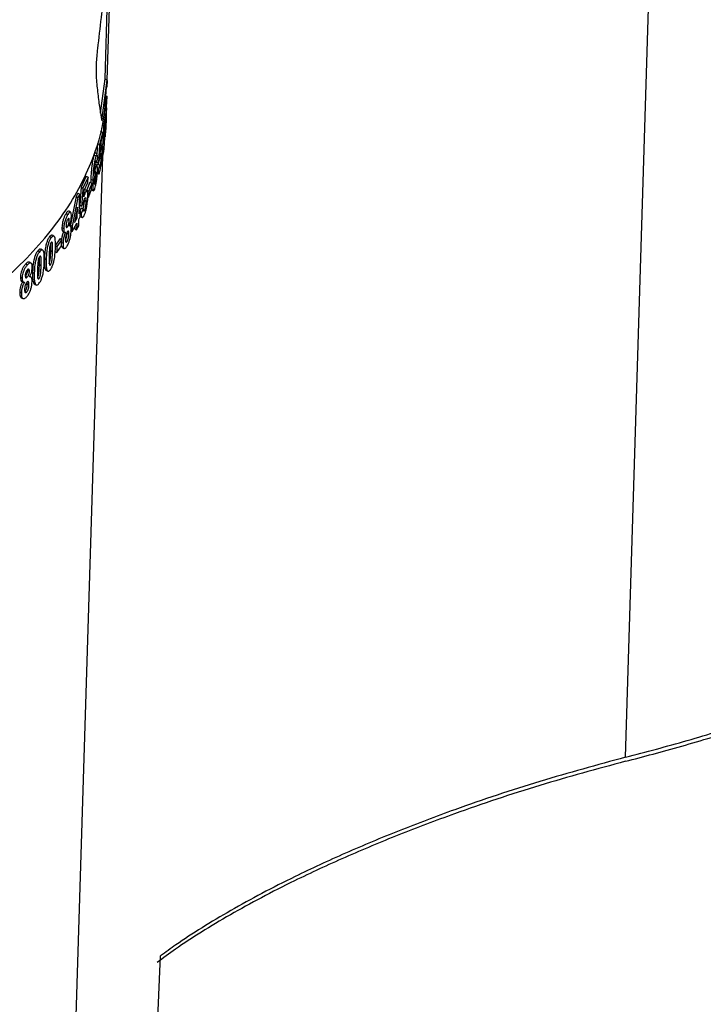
# Paper-space layout '1012-790 Hybird 2way' of a CAD drawing. Header units: millimetres. Extents: x 51 to 2966, y 67 to 3970.
# Tile 100 of 110: x 2532 to 2592, y 2757 to 2843. Entities that reach past the tile are written whole.
import ezdxf

# ---------------------------------------------------------------- set-up
doc = ezdxf.new("R2010")
doc.units = ezdxf.units.MM

psp = doc.layouts.new('1012-790 Hybird 2way')

# ---------------------------------------------------------------- linework, layer by layer
at = {"color": 8, "linetype": 'Continuous', "lineweight": 25}
for p, q in [((2584.748, 2778.174), (2591.401, 2994.345)), ((2538.19, 2829.262), (2538.3, 2829.199))]:
    psp.add_line(p, q, dxfattribs=at)
at = {"color": 7, "linetype": 'Continuous', "lineweight": 25}
for p, q in [((2539.286, 2837.555), (2539.885, 2857.036)), ((2539.09, 2837.668), (2539.467, 2849.905)), ((2538.69, 2834.667), (2539.09, 2837.668)), ((2538.794, 2834.013), (2539.286, 2837.555)), ((2539.09, 2837.668), (2539.286, 2837.555)), ((2539.268, 2836.936), (2539.287, 2837.548)), ((2539.239, 2836.169), (2539.185, 2835.19)), ((2539.23, 2835.699), (2539.245, 2836.188)), ((2539.185, 2835.19), (2539.122, 2833.572)), ((2539.196, 2835.041), (2539.226, 2835.7)), ((2539.128, 2834.635), (2538.963, 2833.517)), ((2539.114, 2834.165), (2539.128, 2834.635)), ((2539.164, 2833.579), (2539.212, 2835.137)), ((2539.175, 2834.463), (2539.196, 2835.041)), ((2539.19, 2834.883), (2539.198, 2834.878)), ((2538.963, 2833.517), (2538.883, 2831.909)), ((2539, 2833.352), (2539.114, 2834.165)), ((2539.078, 2833.421), (2539.015, 2833.457)), ((2539.019, 2833.484), (2539.14, 2833.415)), ((2539.038, 2833.621), (2539.122, 2833.572)), ((2539.122, 2833.572), (2539.151, 2833.848)), ((2538.86, 2832.988), (2538.606, 2831.922)), ((2538.68, 2833.092), (2538.86, 2832.988)), ((2538.767, 2833.348), (2538.752, 2833.051)), ((2538.846, 2832.518), (2538.86, 2832.988)), ((2538.973, 2832.778), (2539, 2833.352)), ((2538.993, 2833.195), (2539.023, 2833.178)), ((2539.14, 2833.415), (2539.1, 2832.923)), ((2539.117, 2832.66), (2539.136, 2832.907)), ((2539.149, 2833.332), (2539.142, 2833.241)), ((2538.43, 2832.023), (2538.376, 2831.11)), ((2538.43, 2832.023), (2538.606, 2831.922)), ((2538.606, 2831.922), (2538.51, 2830.322)), ((2538.634, 2831.172), (2538.667, 2831.743)), ((2538.667, 2831.743), (2538.846, 2832.518)), ((2538.798, 2831.781), (2538.69, 2831.843)), ((2538.726, 2831.999), (2538.883, 2831.909)), ((2538.749, 2831.839), (2538.744, 2831.812)), ((2538.749, 2831.839), (2538.932, 2831.733)), ((2538.932, 2831.733), (2538.857, 2831.262)), ((2538.883, 2831.909), (2538.94, 2832.168)), ((2538.977, 2832.514), (2539.029, 2832.484)), ((2534.684, 2694.496), (2538.883, 2830.934)), ((2538.122, 2831.007), (2538.293, 2830.908)), ((2538.403, 2831.095), (2538.231, 2831.195)), ((2538.443, 2830.766), (2538.429, 2830.997)), ((2538.646, 2830.904), (2538.734, 2830.853)), ((2538.658, 2831.587), (2538.707, 2831.559)), ((2538.968, 2831.635), (2538.951, 2831.553)), ((2538.188, 2829.992), (2538.268, 2829.946)), ((2538.374, 2830.107), (2538.201, 2830.207)), ((2538.248, 2830.364), (2538.325, 2830.319)), ((2538.325, 2830.319), (2538.443, 2830.766)), ((2538.35, 2830.415), (2538.51, 2830.322)), ((2538.412, 2830.232), (2538.379, 2830.086)), ((2538.412, 2830.232), (2538.588, 2830.13)), ((2538.588, 2830.13), (2538.483, 2829.677)), ((2538.51, 2830.322), (2538.594, 2830.567)), ((2538.59, 2830.052), (2538.648, 2830.018)), ((2538.648, 2830.018), (2538.623, 2829.944)), ((2537.43, 2829.145), (2536.988, 2828.187)), ((2537.43, 2829.145), (2537.595, 2829.05)), ((2538.405, 2829.403), (2538.523, 2829.335)), ((2538.415, 2829.716), (2538.483, 2829.677)), ((2537.595, 2829.05), (2537.15, 2828.093)), ((2537.263, 2827.885), (2537.581, 2828.58)), ((2537.76, 2828.623), (2537.486, 2827.936)), ((2537.581, 2828.58), (2537.595, 2829.05)), ((2537.76, 2828.623), (2537.928, 2828.526)), ((2537.84, 2828.892), (2537.835, 2828.58)), ((2537.84, 2828.892), (2538.009, 2828.794)), ((2537.911, 2827.985), (2537.928, 2828.526)), ((2538.138, 2828.534), (2538.21, 2828.492)), ((2536.701, 2827.654), (2536.544, 2827.361)), ((2536.701, 2827.654), (2536.861, 2827.562)), ((2536.861, 2827.562), (2536.704, 2827.269)), ((2536.808, 2825.828), (2536.861, 2827.562)), ((2536.988, 2828.187), (2536.86, 2826.606)), ((2536.988, 2828.187), (2537.15, 2828.093)), ((2537.218, 2827.321), (2537.263, 2827.885)), ((2537.251, 2827.731), (2537.341, 2827.679)), ((2537.505, 2827.859), (2537.34, 2827.954)), ((2537.486, 2827.936), (2537.484, 2827.87)), ((2537.486, 2827.936), (2537.652, 2827.84)), ((2537.635, 2827.298), (2537.911, 2827.985)), ((2537.652, 2827.84), (2537.635, 2827.298)), ((2537.898, 2827.966), (2538.068, 2827.868)), ((2536.544, 2827.361), (2536.057, 2824.862)), ((2536.704, 2827.269), (2536.215, 2824.771)), ((2536.544, 2827.361), (2536.704, 2827.269)), ((2536.86, 2826.606), (2537.022, 2826.513)), ((2537.022, 2826.513), (2537.161, 2826.726)), ((2537.245, 2827.043), (2537.409, 2826.949)), ((2537.57, 2827.336), (2537.635, 2827.298)), ((2535.668, 2825.881), (2535.824, 2825.791)), ((2536.054, 2825.983), (2535.897, 2826.073)), ((2536.655, 2826.426), (2536.398, 2825.087)), ((2536.626, 2825.491), (2536.655, 2826.426)), ((2536.926, 2826.054), (2536.808, 2825.828)), ((2536.817, 2826.117), (2536.926, 2826.054)), ((2536.998, 2826.379), (2536.876, 2826.082)), ((2536.911, 2825.584), (2536.926, 2826.054)), ((2536.921, 2825.909), (2536.988, 2825.87)), ((2537.161, 2826.286), (2536.988, 2825.87)), ((2536.998, 2826.379), (2537.161, 2826.286)), ((2537.163, 2826.207), (2537.271, 2826.144)), ((2535.642, 2824.808), (2535.798, 2824.718)), ((2535.815, 2825.337), (2535.945, 2825.262)), ((2536.04, 2824.774), (2535.967, 2824.817)), ((2536.057, 2824.862), (2536.054, 2824.756)), ((2536.057, 2824.862), (2536.215, 2824.771)), ((2536.2, 2824.304), (2536.612, 2825.022)), ((2536.398, 2825.087), (2536.626, 2825.491)), ((2536.491, 2825.569), (2536.626, 2825.491)), ((2536.612, 2825.022), (2536.594, 2824.444)), ((2536.776, 2824.78), (2536.793, 2825.358)), ((2536.793, 2825.358), (2536.911, 2825.584)), ((2536.912, 2825.597), (2537.065, 2825.508)), ((2534.604, 2823.879), (2534.453, 2823.967)), ((2535.304, 2824.646), (2535.458, 2824.557)), ((2535.371, 2824.323), (2535.525, 2824.234)), ((2535.753, 2824.173), (2535.909, 2824.083)), ((2536.043, 2824.394), (2536.2, 2824.304)), ((2536.215, 2824.771), (2536.2, 2824.304)), ((2536.44, 2824.723), (2536.435, 2824.536)), ((2536.435, 2824.536), (2536.594, 2824.444)), ((2536.594, 2824.444), (2536.776, 2824.78)), ((2534.223, 2823.845), (2534.374, 2823.758)), ((2535.136, 2823.668), (2534.71, 2823.068)), ((2534.71, 2823.068), (2534.863, 2822.98)), ((2535.29, 2823.579), (2534.863, 2822.98)), ((2535.136, 2823.668), (2535.29, 2823.579)), ((2535.274, 2823.037), (2535.29, 2823.579)), ((2535.283, 2823.329), (2535.401, 2823.261)), ((2535.625, 2823.482), (2535.752, 2823.409)), ((2533.215, 2822.626), (2533.364, 2822.54)), ((2533.612, 2822.651), (2533.462, 2822.737)), ((2534.328, 2822.626), (2534.479, 2822.539)), ((2534.694, 2822.526), (2534.846, 2822.438)), ((2534.846, 2822.438), (2535.274, 2823.037)), ((2534.863, 2822.98), (2534.846, 2822.438)), ((2535.34, 2822.893), (2535.495, 2822.804)), ((2532.135, 2821.451), (2532.282, 2821.366)), ((2532.587, 2821.514), (2532.44, 2821.599)), ((2533.331, 2821.4), (2533.48, 2821.314)), ((2533.768, 2821.926), (2533.918, 2821.839)), ((2534.196, 2821.435), (2534.301, 2821.374)), ((2532.303, 2820.895), (2532.298, 2820.961)), ((2532.303, 2820.895), (2532.451, 2820.81)), ((2532.728, 2820.725), (2532.876, 2820.639)), ((2533.901, 2820.909), (2534.052, 2820.822)), ((2531.661, 2820.279), (2531.808, 2820.195)), ((2531.755, 2819.941), (2531.901, 2819.856)), ((2532.11, 2820.376), (2532.257, 2820.291)), ((2532.267, 2819.716), (2532.254, 2819.866)), ((2532.267, 2819.716), (2532.414, 2819.631)), ((2532.582, 2820.3), (2532.485, 2820.357)), ((2532.875, 2819.7), (2533.024, 2819.614)), ((2533.177, 2820.222), (2533.291, 2820.156)), ((2531.599, 2818.986), (2531.745, 2818.901)), ((2532.063, 2819.068), (2532.21, 2818.983)), ((2531.728, 2818.508), (2531.875, 2818.424))]:
    psp.add_line(p, q, dxfattribs=at)
at = {"color": 7, "linetype": 'Continuous', "lineweight": 25, "flags": 128}
psp.add_lwpolyline([(2541.881, 2711.321), (2543.583, 2751.855), (2543.959, 2760.763)], dxfattribs=at)
at = {"color": 7, "linetype": 'Continuous', "lineweight": 25}
for points, knots in [([(2539.885, 2857.036), (2539.805, 2855.075), (2539.652, 2851.299), (2539.191, 2846.66), (2538.733, 2843.032), (2538.526, 2841.235), (2538.421, 2840.328)], [0, 0, 0, 0, 0.350005, 0.673897, 0.835332, 1, 1, 1, 1]), ([(2538.421, 2840.328), (2538.378, 2839.874), (2538.291, 2838.966), (2538.286, 2838.157), (2538.307, 2837.812), (2538.311, 2837.751)], [0, 0, 0, 0, 0.451611, 0.903457, 1, 1, 1, 1]), ([(2538.311, 2837.751), (2538.355, 2837.28), (2538.447, 2836.286), (2538.624, 2835.051), (2538.737, 2834.36), (2538.794, 2834.013)], [0, 0, 0, 0, 0.31007, 0.653934, 1, 1, 1, 1]), ([(2523.224, 2815.121), (2524.53, 2815.922), (2527.156, 2817.533), (2530.284, 2820.048), (2532.816, 2822.514), (2534.823, 2824.906), (2536.491, 2827.411), (2537.953, 2830.356), (2539.008, 2833.541), (2539.149, 2835.869), (2539.213, 2836.939)], [0, 0, 0, 0, 0.135795, 0.273091, 0.381367, 0.489643, 0.601063, 0.712485, 0.867919, 1, 1, 1, 1]), ([(2539.151, 2833.848), (2539.154, 2833.902), (2539.162, 2834.046), (2539.172, 2834.23), (2539.178, 2834.326), (2539.18, 2834.364)], [0, 0, 0, 0, 0.268074, 0.711802, 1, 1, 1, 1]), ([(2539.198, 2834.878), (2539.196, 2834.834), (2539.191, 2834.755), (2539.183, 2834.611), (2539.178, 2834.513), (2539.175, 2834.463)], [0, 0, 0, 0, 0.38243, 0.688222, 1, 1, 1, 1]), ([(2539.18, 2834.364), (2539.183, 2834.411), (2539.187, 2834.481), (2539.189, 2834.482), (2539.189, 2834.482)], [0, 0, 0, 0, 0.66813, 1, 1, 1, 1]), ([(2539.19, 2834.486), (2539.19, 2834.472), (2539.189, 2834.443), (2539.186, 2834.323), (2539.183, 2834.233), (2539.182, 2834.197)], [0, 0, 0, 0, 0.349139, 0.738337, 1, 1, 1, 1]), ([(2539.213, 2835.144), (2539.212, 2835.142), (2539.212, 2835.138), (2539.207, 2835.039), (2539.201, 2834.918), (2539.198, 2834.878)], [0, 0, 0, 0, 0.25249, 0.752652, 1, 1, 1, 1]), ([(2539.136, 2832.907), (2539.142, 2833.02), (2539.152, 2833.204), (2539.161, 2833.476), (2539.164, 2833.579)], [0, 0, 0, 0, 0.619859, 1, 1, 1, 1]), ([(2539.182, 2834.197), (2539.18, 2834.13), (2539.178, 2834.062), (2539.173, 2833.91), (2539.17, 2833.828), (2539.164, 2833.664), (2539.161, 2833.583), (2539.156, 2833.476), (2539.155, 2833.442), (2539.152, 2833.383), (2539.15, 2833.356), (2539.149, 2833.332)], [0, 0, 0, 0, 0.25, 0.25, 0.5, 0.5, 0.75, 0.75, 0.875, 0.875, 1, 1, 1, 1]), ([(2538.94, 2832.168), (2538.945, 2832.22), (2538.958, 2832.356), (2538.979, 2832.535), (2538.992, 2832.629), (2538.998, 2832.668)], [0, 0, 0, 0, 0.264114, 0.697293, 1, 1, 1, 1]), ([(2538.956, 2831.209), (2538.973, 2831.34), (2539.002, 2831.55), (2539.039, 2832.013), (2539.065, 2832.446), (2539.079, 2832.768), (2539.084, 2832.914), (2539.085, 2832.94)], [0, 0, 0, 0, 0.304265, 0.489807, 0.727553, 0.952065, 1, 1, 1, 1]), ([(2539.023, 2833.178), (2539.017, 2833.134), (2539.006, 2833.058), (2538.989, 2832.919), (2538.978, 2832.825), (2538.973, 2832.778)], [0, 0, 0, 0, 0.3923, 0.693105, 1, 1, 1, 1]), ([(2538.998, 2832.668), (2539.005, 2832.708), (2539.017, 2832.778), (2539.028, 2832.79), (2539.034, 2832.736), (2539.033, 2832.62), (2539.03, 2832.525), (2539.029, 2832.484)], [0, 0, 0, 0, 0.246489, 0.433009, 0.620419, 0.834403, 1, 1, 1, 1]), ([(2539.079, 2833.419), (2539.076, 2833.42), (2539.067, 2833.421), (2539.047, 2833.335), (2539.029, 2833.219), (2539.023, 2833.178)], [0, 0, 0, 0, 0.246509, 0.7301711, 1, 1, 1, 1]), ([(2539.085, 2832.94), (2539.087, 2833.003), (2539.091, 2833.16), (2539.092, 2833.358), (2539.083, 2833.398), (2539.079, 2833.419)], [0, 0, 0, 0, 0.237805, 0.598238, 1, 1, 1, 1]), ([(2539.1, 2832.923), (2539.099, 2832.829), (2539.096, 2832.665), (2539.101, 2832.587), (2539.105, 2832.604), (2539.105, 2832.605)], [0, 0, 0, 0, 0.559016, 0.975975, 1, 1, 1, 1]), ([(2539.14, 2833.24), (2539.139, 2833.238), (2539.137, 2833.233), (2539.137, 2833.289), (2539.139, 2833.371), (2539.14, 2833.415)], [0, 0, 0, 0, 0.195668, 0.576149, 1, 1, 1, 1]), ([(2538.8, 2831.779), (2538.79, 2831.779), (2538.768, 2831.778), (2538.733, 2831.662), (2538.711, 2831.573), (2538.707, 2831.559)], [0, 0, 0, 0, 0.416423, 0.906858, 1, 1, 1, 1]), ([(2538.806, 2831.953), (2538.803, 2831.913), (2538.798, 2831.86), (2538.794, 2831.823), (2538.792, 2831.814)], [0, 0, 0, 0, 0.743036, 1, 1, 1, 1]), ([(2538.825, 2831.289), (2538.827, 2831.351), (2538.831, 2831.512), (2538.826, 2831.711), (2538.809, 2831.756), (2538.8, 2831.779)], [0, 0, 0, 0, 0.240048, 0.615191, 1, 1, 1, 1]), ([(2538.943, 2831.551), (2538.941, 2831.549), (2538.936, 2831.544), (2538.931, 2831.603), (2538.932, 2831.69), (2538.932, 2831.733)], [0, 0, 0, 0, 0.138725, 0.577929, 1, 1, 1, 1]), ([(2539.029, 2832.484), (2539.027, 2832.407), (2539.022, 2832.28), (2539.011, 2832.07), (2538.997, 2831.89), (2538.982, 2831.735), (2538.972, 2831.666), (2538.968, 2831.635)], [0, 0, 0, 0, 0.2872467, 0.4745615, 0.662998, 0.8463411, 1, 1, 1, 1]), ([(2538.122, 2831.007), (2538.097, 2830.923), (2538.05, 2830.765), (2537.982, 2830.427), (2537.924, 2830.065), (2537.87, 2829.56), (2537.85, 2829.177), (2537.841, 2828.926), (2537.84, 2828.892)], [0, 0, 0, 0, 0.1626103, 0.3081772, 0.4532253, 0.6139031, 0.9473261, 1, 1, 1, 1]), ([(2538.293, 2830.908), (2538.268, 2830.824), (2538.22, 2830.666), (2538.151, 2830.328), (2538.093, 2829.967), (2538.039, 2829.462), (2538.019, 2829.079), (2538.01, 2828.828), (2538.009, 2828.794)], [0, 0, 0, 0, 0.162713, 0.30811, 0.453003, 0.613684, 0.94785, 1, 1, 1, 1]), ([(2538.228, 2831.191), (2538.227, 2831.193), (2538.217, 2831.216), (2538.183, 2831.168), (2538.147, 2831.081), (2538.125, 2831.015), (2538.122, 2831.007)], [0, 0, 0, 0, 0.04851, 0.472368, 0.934074, 1, 1, 1, 1]), ([(2538.401, 2831.091), (2538.4, 2831.094), (2538.389, 2831.116), (2538.355, 2831.068), (2538.318, 2830.981), (2538.296, 2830.916), (2538.293, 2830.908)], [0, 0, 0, 0, 0.048603, 0.47269, 0.933934, 1, 1, 1, 1]), ([(2538.594, 2830.567), (2538.601, 2830.617), (2538.618, 2830.747), (2538.647, 2830.922), (2538.668, 2831.013), (2538.676, 2831.052)], [0, 0, 0, 0, 0.260925, 0.68634, 1, 1, 1, 1]), ([(2538.707, 2831.559), (2538.702, 2831.533), (2538.696, 2831.507), (2538.683, 2831.45), (2538.677, 2831.419), (2538.659, 2831.321), (2538.647, 2831.247), (2538.634, 2831.172)], [0, 0, 0, 0, 0.25, 0.25, 0.5, 0.5, 1, 1, 1, 1]), ([(2538.636, 2829.592), (2538.662, 2829.711), (2538.704, 2829.904), (2538.758, 2830.328), (2538.796, 2830.743), (2538.818, 2831.081), (2538.824, 2831.247), (2538.825, 2831.289)], [0, 0, 0, 0, 0.283529, 0.462617, 0.686307, 0.921219, 1, 1, 1, 1]), ([(2538.734, 2830.853), (2538.731, 2830.774), (2538.726, 2830.644), (2538.709, 2830.431), (2538.689, 2830.252), (2538.667, 2830.107), (2538.653, 2830.045), (2538.648, 2830.018)], [0, 0, 0, 0, 0.301513, 0.492769, 0.685204, 0.867755, 1, 1, 1, 1]), ([(2538.676, 2831.052), (2538.687, 2831.091), (2538.704, 2831.155), (2538.715, 2831.151), (2538.719, 2831.149)], [0, 0, 0, 0, 0.598147, 1, 1, 1, 1]), ([(2538.725, 2831.151), (2538.728, 2831.135), (2538.737, 2831.098), (2538.737, 2830.977), (2538.734, 2830.886), (2538.734, 2830.853)], [0, 0, 0, 0, 0.331939, 0.753855, 1, 1, 1, 1]), ([(2538.857, 2831.262), (2538.858, 2831.162), (2538.858, 2830.99), (2538.879, 2830.913), (2538.908, 2830.953), (2538.936, 2831.081), (2538.953, 2831.191), (2538.956, 2831.209)], [0, 0, 0, 0, 0.266717, 0.463297, 0.658707, 0.944664, 1, 1, 1, 1]), ([(2538.147, 2829.373), (2538.15, 2829.455), (2538.158, 2829.618), (2538.174, 2829.852), (2538.194, 2830.062), (2538.218, 2830.224), (2538.242, 2830.347), (2538.259, 2830.41), (2538.268, 2830.437), (2538.269, 2830.44)], [0, 0, 0, 0, 0.241395, 0.483162, 0.65455, 0.781873, 0.883946, 0.985979, 1, 1, 1, 1]), ([(2538.367, 2830.097), (2538.363, 2830.104), (2538.348, 2830.125), (2538.313, 2830.071), (2538.281, 2829.983), (2538.268, 2829.946)], [0, 0, 0, 0, 0.189909, 0.6598, 1, 1, 1, 1]), ([(2538.269, 2830.44), (2538.278, 2830.466), (2538.294, 2830.508), (2538.31, 2830.509), (2538.321, 2830.47), (2538.325, 2830.399), (2538.325, 2830.339), (2538.325, 2830.319)], [0, 0, 0, 0, 0.249861, 0.416331, 0.582026, 0.865722, 1, 1, 1, 1]), ([(2538.415, 2829.601), (2538.418, 2829.718), (2538.422, 2829.928), (2538.402, 2830.027), (2538.394, 2830.07)], [0, 0, 0, 0, 0.558733, 1, 1, 1, 1]), ([(2538.506, 2830.325), (2538.5, 2830.281), (2538.493, 2830.23), (2538.486, 2830.195), (2538.484, 2830.19)], [0, 0, 0, 0, 0.859116, 1, 1, 1, 1]), ([(2538.608, 2829.941), (2538.607, 2829.94), (2538.599, 2829.936), (2538.59, 2829.987), (2538.588, 2830.069), (2538.588, 2830.12), (2538.588, 2830.13)], [0, 0, 0, 0, 0.095331, 0.514786, 0.90247, 1, 1, 1, 1]), ([(2538.234, 2829.451), (2538.223, 2829.414), (2538.202, 2829.342), (2538.175, 2829.192), (2538.154, 2829.03), (2538.142, 2828.881), (2538.139, 2828.789), (2538.137, 2828.75)], [0, 0, 0, 0, 0.210055, 0.403508, 0.575158, 0.820745, 1, 1, 1, 1]), ([(2538.268, 2829.946), (2538.253, 2829.895), (2538.222, 2829.794), (2538.179, 2829.584), (2538.157, 2829.44), (2538.147, 2829.373)], [0, 0, 0, 0, 0.351977, 0.703082, 1, 1, 1, 1]), ([(2538.194, 2828.053), (2538.217, 2828.13), (2538.261, 2828.278), (2538.321, 2828.595), (2538.369, 2828.93), (2538.402, 2829.285), (2538.411, 2829.49), (2538.415, 2829.601)], [0, 0, 0, 0, 0.205358, 0.395691, 0.585601, 0.775516, 1, 1, 1, 1]), ([(2538.21, 2828.492), (2538.22, 2828.527), (2538.239, 2828.592), (2538.263, 2828.732), (2538.282, 2828.887), (2538.294, 2829.046), (2538.298, 2829.149), (2538.3, 2829.199)], [0, 0, 0, 0, 0.194702, 0.370067, 0.528872, 0.773869, 1, 1, 1, 1]), ([(2538.3, 2829.199), (2538.301, 2829.252), (2538.303, 2829.359), (2538.299, 2829.477), (2538.284, 2829.527), (2538.264, 2829.525), (2538.245, 2829.482), (2538.235, 2829.454), (2538.234, 2829.451)], [0, 0, 0, 0, 0.237818, 0.477204, 0.645784, 0.814521, 0.977197, 1, 1, 1, 1]), ([(2538.483, 2829.677), (2538.485, 2829.576), (2538.488, 2829.403), (2538.52, 2829.318), (2538.562, 2829.349), (2538.602, 2829.459), (2538.628, 2829.561), (2538.636, 2829.592)], [0, 0, 0, 0, 0.272742, 0.471505, 0.669246, 0.896618, 1, 1, 1, 1]), ([(2538.009, 2828.794), (2538.006, 2828.649), (2537.999, 2828.358), (2538.01, 2828.026), (2538.051, 2827.864), (2538.106, 2827.849), (2538.159, 2827.949), (2538.188, 2828.035), (2538.194, 2828.053)], [0, 0, 0, 0, 0.235929, 0.473367, 0.636883, 0.800502, 0.957934, 1, 1, 1, 1]), ([(2538.137, 2828.75), (2538.136, 2828.671), (2538.134, 2828.543), (2538.147, 2828.442), (2538.161, 2828.437), (2538.166, 2828.435)], [0, 0, 0, 0, 0.5068089, 0.8167783, 1, 1, 1, 1]), ([(2538.175, 2828.427), (2538.183, 2828.435), (2538.193, 2828.446), (2538.206, 2828.481), (2538.21, 2828.492)], [0, 0, 0, 0, 0.673241, 1, 1, 1, 1]), ([(2537.341, 2827.679), (2537.327, 2827.646), (2537.299, 2827.582), (2537.257, 2827.459), (2537.231, 2827.367), (2537.218, 2827.321)], [0, 0, 0, 0, 0.338945, 0.66461, 1, 1, 1, 1]), ([(2537.347, 2827.949), (2537.327, 2827.958), (2537.293, 2827.971), (2537.247, 2827.891), (2537.229, 2827.86)], [0, 0, 0, 0, 0.616271, 1, 1, 1, 1]), ([(2537.511, 2827.854), (2537.491, 2827.859), (2537.448, 2827.87), (2537.383, 2827.765), (2537.346, 2827.689), (2537.341, 2827.679)], [0, 0, 0, 0, 0.449078, 0.9231, 1, 1, 1, 1]), ([(2537.578, 2827.34), (2537.579, 2827.403), (2537.582, 2827.57), (2537.565, 2827.773), (2537.528, 2827.828), (2537.511, 2827.854)], [0, 0, 0, 0, 0.244334, 0.651356, 1, 1, 1, 1]), ([(2537.245, 2827.043), (2537.242, 2826.959), (2537.236, 2826.824), (2537.208, 2826.605), (2537.174, 2826.442), (2537.147, 2826.338), (2537.134, 2826.305), (2537.132, 2826.302)], [0, 0, 0, 0, 0.371042, 0.59212, 0.814721, 0.97997, 1, 1, 1, 1]), ([(2537.161, 2826.726), (2537.179, 2826.807), (2537.209, 2826.935), (2537.257, 2827.087), (2537.283, 2827.148), (2537.297, 2827.179)], [0, 0, 0, 0, 0.458437, 0.721079, 1, 1, 1, 1]), ([(2537.261, 2825.718), (2537.294, 2825.796), (2537.354, 2825.938), (2537.435, 2826.234), (2537.504, 2826.589), (2537.559, 2826.981), (2537.572, 2827.226), (2537.578, 2827.34)], [0, 0, 0, 0, 0.203988, 0.37065, 0.537276, 0.784995, 1, 1, 1, 1]), ([(2537.409, 2826.949), (2537.406, 2826.864), (2537.4, 2826.729), (2537.372, 2826.51), (2537.338, 2826.345), (2537.302, 2826.219), (2537.281, 2826.168), (2537.271, 2826.144)], [0, 0, 0, 0, 0.33271, 0.530656, 0.729939, 0.877727, 1, 1, 1, 1]), ([(2537.297, 2827.179), (2537.312, 2827.207), (2537.34, 2827.261), (2537.374, 2827.273), (2537.398, 2827.238), (2537.413, 2827.133), (2537.411, 2827.02), (2537.409, 2826.949)], [0, 0, 0, 0, 0.18686, 0.356015, 0.524728, 0.698364, 1, 1, 1, 1]), ([(2535.668, 2825.881), (2535.623, 2825.804), (2535.545, 2825.671), (2535.437, 2825.396), (2535.361, 2825.123), (2535.316, 2824.861), (2535.308, 2824.716), (2535.304, 2824.646)], [0, 0, 0, 0, 0.260768, 0.453299, 0.646485, 0.830472, 1, 1, 1, 1]), ([(2535.824, 2825.791), (2535.803, 2825.757), (2535.781, 2825.722), (2535.738, 2825.643), (2535.716, 2825.601), (2535.652, 2825.461), (2535.61, 2825.353), (2535.539, 2825.121), (2535.51, 2824.998), (2535.481, 2824.824), (2535.474, 2824.767), (2535.463, 2824.658), (2535.46, 2824.607), (2535.458, 2824.557)], [0, 0, 0, 0, 0.125, 0.125, 0.25, 0.25, 0.5, 0.5, 0.75, 0.75, 0.875, 0.875, 1, 1, 1, 1]), ([(2535.892, 2826.062), (2535.876, 2826.071), (2535.84, 2826.091), (2535.76, 2826.014), (2535.699, 2825.925), (2535.668, 2825.881)], [0, 0, 0, 0, 0.267603, 0.639057, 1, 1, 1, 1]), ([(2536.131, 2825.606), (2536.131, 2825.687), (2536.129, 2825.851), (2536.08, 2825.98), (2536.005, 2826.002), (2535.916, 2825.926), (2535.854, 2825.835), (2535.824, 2825.791)], [0, 0, 0, 0, 0.218083, 0.437595, 0.638688, 0.822092, 1, 1, 1, 1]), ([(2536.988, 2825.87), (2536.994, 2825.768), (2537.003, 2825.592), (2537.061, 2825.491), (2537.134, 2825.507), (2537.205, 2825.603), (2537.248, 2825.692), (2537.261, 2825.718)], [0, 0, 0, 0, 0.285313, 0.48784, 0.68973, 0.908737, 1, 1, 1, 1]), ([(2537.271, 2826.144), (2537.259, 2826.123), (2537.233, 2826.075), (2537.201, 2826.072), (2537.175, 2826.109), (2537.163, 2826.19), (2537.161, 2826.258), (2537.161, 2826.286)], [0, 0, 0, 0, 0.184701, 0.399159, 0.609938, 0.844521, 1, 1, 1, 1]), ([(2535.821, 2825.373), (2535.801, 2825.339), (2535.768, 2825.281), (2535.723, 2825.158), (2535.692, 2825.04), (2535.674, 2824.927), (2535.671, 2824.864), (2535.67, 2824.833)], [0, 0, 0, 0, 0.25489, 0.449395, 0.644278, 0.823775, 1, 1, 1, 1]), ([(2535.67, 2824.833), (2535.67, 2824.786), (2535.67, 2824.709), (2535.693, 2824.65), (2535.724, 2824.64), (2535.761, 2824.664), (2535.786, 2824.701), (2535.798, 2824.718)], [0, 0, 0, 0, 0.285094, 0.469641, 0.653962, 0.84909, 1, 1, 1, 1]), ([(2535.798, 2824.718), (2535.817, 2824.751), (2535.85, 2824.809), (2535.894, 2824.934), (2535.926, 2825.06), (2535.941, 2825.174), (2535.944, 2825.236), (2535.945, 2825.262)], [0, 0, 0, 0, 0.253039, 0.447265, 0.642102, 0.85237, 1, 1, 1, 1]), ([(2535.945, 2825.262), (2535.945, 2825.309), (2535.945, 2825.387), (2535.921, 2825.441), (2535.89, 2825.449), (2535.855, 2825.423), (2535.831, 2825.387), (2535.821, 2825.373)], [0, 0, 0, 0, 0.287968, 0.4776, 0.667044, 0.860828, 1, 1, 1, 1]), ([(2535.95, 2824.766), (2535.986, 2824.868), (2536.048, 2825.04), (2536.106, 2825.315), (2536.126, 2825.492), (2536.13, 2825.581), (2536.131, 2825.606)], [0, 0, 0, 0, 0.378846, 0.639494, 0.900296, 1, 1, 1, 1]), ([(2536.035, 2824.766), (2536.025, 2824.775), (2536.001, 2824.794), (2535.969, 2824.776), (2535.95, 2824.766)], [0, 0, 0, 0, 0.43046, 1, 1, 1, 1]), ([(2534.446, 2823.954), (2534.426, 2823.967), (2534.378, 2823.998), (2534.293, 2823.93), (2534.237, 2823.862), (2534.223, 2823.845)], [0, 0, 0, 0, 0.343793, 0.839666, 1, 1, 1, 1]), ([(2535.457, 2824.33), (2535.422, 2824.236), (2535.352, 2824.047), (2535.289, 2823.777), (2535.273, 2823.636), (2535.269, 2823.592)], [0, 0, 0, 0, 0.405128, 0.814581, 1, 1, 1, 1]), ([(2535.304, 2824.646), (2535.305, 2824.572), (2535.306, 2824.44), (2535.338, 2824.342), (2535.366, 2824.333), (2535.374, 2824.33)], [0, 0, 0, 0, 0.4785221, 0.8459543, 1, 1, 1, 1]), ([(2535.612, 2824.24), (2535.577, 2824.146), (2535.506, 2823.956), (2535.437, 2823.647), (2535.408, 2823.417), (2535.403, 2823.301), (2535.401, 2823.261)], [0, 0, 0, 0, 0.299636, 0.602434, 0.86066, 1, 1, 1, 1]), ([(2535.458, 2824.557), (2535.459, 2824.481), (2535.46, 2824.347), (2535.502, 2824.242), (2535.555, 2824.215), (2535.595, 2824.233), (2535.612, 2824.24)], [0, 0, 0, 0, 0.324487, 0.573543, 0.82186, 1, 1, 1, 1]), ([(2535.596, 2823.499), (2535.612, 2823.526), (2535.645, 2823.583), (2535.687, 2823.71), (2535.723, 2823.857), (2535.745, 2824.017), (2535.75, 2824.119), (2535.753, 2824.173)], [0, 0, 0, 0, 0.170531, 0.357709, 0.523332, 0.747496, 1, 1, 1, 1]), ([(2535.776, 2824.272), (2535.759, 2824.242), (2535.727, 2824.185), (2535.685, 2824.061), (2535.65, 2823.929), (2535.624, 2823.777), (2535.619, 2823.683), (2535.616, 2823.631)], [0, 0, 0, 0, 0.192882, 0.368501, 0.542961, 0.744581, 1, 1, 1, 1]), ([(2535.741, 2822.979), (2535.789, 2823.064), (2535.872, 2823.211), (2535.977, 2823.517), (2536.048, 2823.816), (2536.095, 2824.115), (2536.104, 2824.289), (2536.109, 2824.377)], [0, 0, 0, 0, 0.248691, 0.43355, 0.618611, 0.806727, 1, 1, 1, 1]), ([(2535.752, 2823.409), (2535.763, 2823.428), (2535.775, 2823.447), (2535.797, 2823.493), (2535.808, 2823.521), (2535.838, 2823.606), (2535.856, 2823.67), (2535.883, 2823.797), (2535.892, 2823.859), (2535.904, 2823.976), (2535.907, 2824.031), (2535.909, 2824.083)], [0, 0, 0, 0, 0.125, 0.125, 0.25, 0.25, 0.5, 0.5, 0.75, 0.75, 1, 1, 1, 1]), ([(2535.909, 2824.083), (2535.91, 2824.132), (2535.91, 2824.18), (2535.902, 2824.26), (2535.895, 2824.293), (2535.872, 2824.333), (2535.857, 2824.341), (2535.829, 2824.332), (2535.819, 2824.325), (2535.798, 2824.303), (2535.787, 2824.288), (2535.776, 2824.272)], [0, 0, 0, 0, 0.25, 0.25, 0.5, 0.5, 0.75, 0.75, 0.875, 0.875, 1, 1, 1, 1]), ([(2536.109, 2824.377), (2536.11, 2824.418), (2536.11, 2824.46), (2536.109, 2824.536), (2536.107, 2824.571), (2536.096, 2824.669), (2536.083, 2824.72), (2536.063, 2824.751)], [0, 0, 0, 0, 0.25, 0.25, 0.5, 0.5, 1, 1, 1, 1]), ([(2534.223, 2823.845), (2534.173, 2823.772), (2534.081, 2823.636), (2533.96, 2823.324), (2533.857, 2822.944), (2533.791, 2822.458), (2533.776, 2822.121), (2533.768, 2821.926)], [0, 0, 0, 0, 0.157701, 0.29229, 0.445373, 0.680221, 1, 1, 1, 1]), ([(2534.374, 2823.758), (2534.332, 2823.698), (2534.248, 2823.577), (2534.13, 2823.294), (2534.026, 2822.939), (2533.944, 2822.427), (2533.928, 2822.071), (2533.918, 2821.839)], [0, 0, 0, 0, 0.1332857, 0.2679684, 0.4166237, 0.620475, 1, 1, 1, 1]), ([(2534.361, 2823.325), (2534.349, 2823.307), (2534.324, 2823.27), (2534.286, 2823.175), (2534.25, 2823.044), (2534.213, 2822.811), (2534.195, 2822.515), (2534.186, 2822.278), (2534.182, 2822.159)], [0, 0, 0, 0, 0.064796, 0.130297, 0.224972, 0.357971, 0.676949, 1, 1, 1, 1]), ([(2534.328, 2822.626), (2534.33, 2822.717), (2534.334, 2822.898), (2534.34, 2823.126), (2534.327, 2823.238), (2534.322, 2823.275)], [0, 0, 0, 0, 0.399406, 0.798957, 1, 1, 1, 1]), ([(2534.479, 2822.539), (2534.482, 2822.63), (2534.487, 2822.813), (2534.487, 2823.074), (2534.479, 2823.272), (2534.443, 2823.352), (2534.413, 2823.369), (2534.383, 2823.35), (2534.367, 2823.331), (2534.361, 2823.325)], [0, 0, 0, 0, 0.249202, 0.498491, 0.749377, 0.830901, 0.913035, 0.97214, 1, 1, 1, 1]), ([(2534.732, 2822.871), (2534.734, 2823.017), (2534.74, 2823.324), (2534.718, 2823.68), (2534.641, 2823.871), (2534.543, 2823.913), (2534.444, 2823.843), (2534.388, 2823.774), (2534.374, 2823.758)], [0, 0, 0, 0, 0.245877, 0.516348, 0.666895, 0.818046, 0.955543, 1, 1, 1, 1]), ([(2535.401, 2823.261), (2535.403, 2823.139), (2535.404, 2822.936), (2535.475, 2822.8), (2535.564, 2822.781), (2535.659, 2822.858), (2535.72, 2822.947), (2535.741, 2822.979)], [0, 0, 0, 0, 0.289705, 0.484569, 0.678974, 0.885761, 1, 1, 1, 1]), ([(2535.616, 2823.631), (2535.616, 2823.55), (2535.616, 2823.428), (2535.653, 2823.351), (2535.695, 2823.336), (2535.733, 2823.384), (2535.752, 2823.409)], [0, 0, 0, 0, 0.393969, 0.592886, 0.792037, 1, 1, 1, 1]), ([(2533.215, 2822.626), (2533.17, 2822.568), (2533.081, 2822.453), (2532.955, 2822.179), (2532.845, 2821.832), (2532.755, 2821.319), (2532.739, 2820.96), (2532.728, 2820.725)], [0, 0, 0, 0, 0.130116, 0.26157, 0.40984, 0.611991, 1, 1, 1, 1]), ([(2533.364, 2822.54), (2533.319, 2822.482), (2533.23, 2822.367), (2533.104, 2822.093), (2532.993, 2821.747), (2532.904, 2821.234), (2532.887, 2820.875), (2532.876, 2820.639)], [0, 0, 0, 0, 0.13003, 0.261398, 0.409666, 0.611773, 1, 1, 1, 1]), ([(2533.455, 2822.725), (2533.434, 2822.738), (2533.387, 2822.769), (2533.297, 2822.713), (2533.237, 2822.649), (2533.215, 2822.626)], [0, 0, 0, 0, 0.344629, 0.762975, 1, 1, 1, 1]), ([(2533.753, 2821.635), (2533.755, 2821.781), (2533.761, 2822.088), (2533.735, 2822.445), (2533.652, 2822.64), (2533.551, 2822.685), (2533.447, 2822.628), (2533.386, 2822.563), (2533.364, 2822.54)], [0, 0, 0, 0, 0.247052, 0.518387, 0.668626, 0.819529, 0.934685, 1, 1, 1, 1]), ([(2534.15, 2821.461), (2534.163, 2821.48), (2534.188, 2821.517), (2534.225, 2821.611), (2534.26, 2821.741), (2534.297, 2821.974), (2534.314, 2822.27), (2534.323, 2822.507), (2534.328, 2822.626)], [0, 0, 0, 0, 0.065335, 0.131264, 0.223237, 0.356852, 0.676275, 1, 1, 1, 1]), ([(2534.289, 2820.941), (2534.338, 2821.015), (2534.43, 2821.151), (2534.547, 2821.465), (2534.646, 2821.848), (2534.708, 2822.337), (2534.723, 2822.675), (2534.732, 2822.871)], [0, 0, 0, 0, 0.157163, 0.29226, 0.445503, 0.679126, 1, 1, 1, 1]), ([(2534.301, 2821.374), (2534.314, 2821.393), (2534.339, 2821.429), (2534.376, 2821.523), (2534.411, 2821.653), (2534.448, 2821.886), (2534.466, 2822.183), (2534.475, 2822.42), (2534.479, 2822.539)], [0, 0, 0, 0, 0.0652836, 0.1311462, 0.2230956, 0.3567331, 0.6762155, 1, 1, 1, 1]), ([(2535.267, 2823.028), (2535.267, 2823.026), (2535.271, 2822.952), (2535.302, 2822.907), (2535.337, 2822.902), (2535.344, 2822.901)], [0, 0, 0, 0, 0.016867, 0.815866, 1, 1, 1, 1]), ([(2532.135, 2821.451), (2532.071, 2821.378), (2531.963, 2821.254), (2531.824, 2820.991), (2531.729, 2820.736), (2531.674, 2820.488), (2531.666, 2820.347), (2531.661, 2820.279)], [0, 0, 0, 0, 0.2687354, 0.4556206, 0.6427177, 0.8292567, 1, 1, 1, 1]), ([(2532.282, 2821.366), (2532.218, 2821.293), (2532.11, 2821.169), (2531.97, 2820.906), (2531.875, 2820.651), (2531.821, 2820.404), (2531.812, 2820.262), (2531.808, 2820.195)], [0, 0, 0, 0, 0.268767, 0.455634, 0.64271, 0.829265, 1, 1, 1, 1]), ([(2532.436, 2821.592), (2532.415, 2821.602), (2532.366, 2821.625), (2532.259, 2821.57), (2532.177, 2821.491), (2532.135, 2821.451)], [0, 0, 0, 0, 0.265958, 0.621552, 1, 1, 1, 1]), ([(2532.699, 2821.118), (2532.697, 2821.203), (2532.693, 2821.374), (2532.621, 2821.508), (2532.522, 2821.54), (2532.407, 2821.486), (2532.324, 2821.407), (2532.282, 2821.366)], [0, 0, 0, 0, 0.234703, 0.471369, 0.644086, 0.816499, 1, 1, 1, 1]), ([(2533.142, 2820.242), (2533.155, 2820.258), (2533.167, 2820.275), (2533.192, 2820.32), (2533.203, 2820.344), (2533.233, 2820.424), (2533.249, 2820.48), (2533.273, 2820.588), (2533.28, 2820.64), (2533.293, 2820.741), (2533.298, 2820.791), (2533.318, 2821.033), (2533.325, 2821.217), (2533.331, 2821.4)], [0, 0, 0, 0, 0.0625, 0.0625, 0.125, 0.125, 0.25, 0.25, 0.375, 0.375, 0.5, 0.5, 1, 1, 1, 1]), ([(2533.351, 2822.107), (2533.338, 2822.09), (2533.311, 2822.055), (2533.271, 2821.963), (2533.233, 2821.835), (2533.192, 2821.602), (2533.173, 2821.305), (2533.164, 2821.067), (2533.16, 2820.948)], [0, 0, 0, 0, 0.063089, 0.126856, 0.219765, 0.353017, 0.67445, 1, 1, 1, 1]), ([(2533.278, 2819.723), (2533.323, 2819.781), (2533.412, 2819.898), (2533.535, 2820.175), (2533.641, 2820.524), (2533.726, 2821.04), (2533.742, 2821.399), (2533.753, 2821.635)], [0, 0, 0, 0, 0.13055, 0.262416, 0.411108, 0.613179, 1, 1, 1, 1]), ([(2533.331, 2821.4), (2533.333, 2821.491), (2533.337, 2821.672), (2533.342, 2821.906), (2533.327, 2822.022), (2533.322, 2822.064)], [0, 0, 0, 0, 0.389803, 0.77976, 1, 1, 1, 1]), ([(2533.48, 2821.314), (2533.483, 2821.405), (2533.488, 2821.588), (2533.487, 2821.85), (2533.478, 2822.048), (2533.439, 2822.13), (2533.407, 2822.148), (2533.375, 2822.132), (2533.357, 2822.113), (2533.351, 2822.107)], [0, 0, 0, 0, 0.249858, 0.499823, 0.751337, 0.831934, 0.913141, 0.970665, 1, 1, 1, 1]), ([(2533.768, 2821.926), (2533.765, 2821.778), (2533.758, 2821.476), (2533.785, 2821.134), (2533.842, 2820.942), (2533.893, 2820.927), (2533.909, 2820.922)], [0, 0, 0, 0, 0.341451, 0.698286, 0.910383, 1, 1, 1, 1]), ([(2533.918, 2821.839), (2533.915, 2821.692), (2533.909, 2821.392), (2533.933, 2821.038), (2534.008, 2820.836), (2534.105, 2820.788), (2534.207, 2820.844), (2534.266, 2820.914), (2534.289, 2820.941)], [0, 0, 0, 0, 0.246397, 0.503912, 0.656943, 0.810566, 0.926191, 1, 1, 1, 1]), ([(2534.182, 2822.159), (2534.179, 2822.068), (2534.174, 2821.886), (2534.175, 2821.626), (2534.183, 2821.428), (2534.22, 2821.349), (2534.249, 2821.331), (2534.28, 2821.349), (2534.296, 2821.368), (2534.301, 2821.374)], [0, 0, 0, 0, 0.2491, 0.498303, 0.749131, 0.830924, 0.913676, 0.970253, 1, 1, 1, 1]), ([(2532.281, 2820.946), (2532.254, 2820.914), (2532.208, 2820.859), (2532.15, 2820.74), (2532.111, 2820.628), (2532.09, 2820.522), (2532.087, 2820.462), (2532.085, 2820.433)], [0, 0, 0, 0, 0.262315, 0.453823, 0.645561, 0.828087, 1, 1, 1, 1]), ([(2532.11, 2820.376), (2532.137, 2820.408), (2532.183, 2820.463), (2532.241, 2820.582), (2532.281, 2820.704), (2532.299, 2820.811), (2532.302, 2820.872), (2532.303, 2820.895)], [0, 0, 0, 0, 0.26054, 0.449511, 0.638735, 0.865825, 1, 1, 1, 1]), ([(2532.257, 2820.291), (2532.284, 2820.323), (2532.331, 2820.378), (2532.388, 2820.497), (2532.428, 2820.618), (2532.446, 2820.726), (2532.449, 2820.787), (2532.451, 2820.81)], [0, 0, 0, 0, 0.260597, 0.449535, 0.638717, 0.865928, 1, 1, 1, 1]), ([(2532.451, 2820.81), (2532.45, 2820.857), (2532.449, 2820.935), (2532.416, 2820.995), (2532.373, 2821.009), (2532.326, 2820.989), (2532.294, 2820.958), (2532.281, 2820.946)], [0, 0, 0, 0, 0.296214, 0.488768, 0.68143, 0.870625, 1, 1, 1, 1]), ([(2532.462, 2820.31), (2532.504, 2820.391), (2532.581, 2820.543), (2532.659, 2820.796), (2532.692, 2820.985), (2532.697, 2821.085), (2532.699, 2821.118)], [0, 0, 0, 0, 0.321233, 0.593511, 0.866089, 1, 1, 1, 1]), ([(2532.728, 2820.725), (2532.725, 2820.577), (2532.719, 2820.275), (2532.749, 2819.93), (2532.811, 2819.735), (2532.866, 2819.718), (2532.883, 2819.713)], [0, 0, 0, 0, 0.342122, 0.700019, 0.911665, 1, 1, 1, 1]), ([(2532.876, 2820.639), (2532.874, 2820.492), (2532.868, 2820.191), (2532.895, 2819.836), (2532.976, 2819.63), (2533.081, 2819.578), (2533.19, 2819.63), (2533.253, 2819.697), (2533.278, 2819.723)], [0, 0, 0, 0, 0.247587, 0.50659, 0.659748, 0.81357, 0.926935, 1, 1, 1, 1]), ([(2533.16, 2820.948), (2533.157, 2820.857), (2533.152, 2820.675), (2533.154, 2820.414), (2533.163, 2820.216), (2533.203, 2820.135), (2533.234, 2820.115), (2533.267, 2820.131), (2533.284, 2820.15), (2533.291, 2820.156)], [0, 0, 0, 0, 0.249745, 0.499608, 0.751055, 0.831952, 0.913798, 0.968898, 1, 1, 1, 1]), ([(2533.291, 2820.156), (2533.304, 2820.174), (2533.331, 2820.209), (2533.37, 2820.3), (2533.408, 2820.428), (2533.448, 2820.66), (2533.467, 2820.957), (2533.476, 2821.195), (2533.48, 2821.314)], [0, 0, 0, 0, 0.063643, 0.127859, 0.219042, 0.353656, 0.674689, 1, 1, 1, 1]), ([(2531.867, 2819.932), (2531.848, 2819.895), (2531.828, 2819.859), (2531.79, 2819.783), (2531.773, 2819.744), (2531.722, 2819.622), (2531.693, 2819.538), (2531.648, 2819.372), (2531.631, 2819.289), (2531.607, 2819.132), (2531.602, 2819.058), (2531.599, 2818.986)], [0, 0, 0, 0, 0.125, 0.125, 0.25, 0.25, 0.5, 0.5, 0.75, 0.75, 1, 1, 1, 1]), ([(2531.661, 2820.279), (2531.665, 2820.191), (2531.67, 2820.045), (2531.72, 2819.95), (2531.753, 2819.944), (2531.756, 2819.943)], [0, 0, 0, 0, 0.576011, 0.963375, 1, 1, 1, 1]), ([(2532.014, 2819.847), (2531.969, 2819.759), (2531.878, 2819.583), (2531.79, 2819.29), (2531.753, 2819.064), (2531.747, 2818.945), (2531.745, 2818.901)], [0, 0, 0, 0, 0.291119, 0.58474, 0.849215, 1, 1, 1, 1]), ([(2531.808, 2820.195), (2531.81, 2820.104), (2531.814, 2819.954), (2531.89, 2819.848), (2531.96, 2819.835), (2532.004, 2819.845), (2532.014, 2819.847)], [0, 0, 0, 0, 0.393511, 0.658149, 0.921867, 1, 1, 1, 1]), ([(2532.233, 2819.847), (2532.21, 2819.818), (2532.163, 2819.762), (2532.102, 2819.628), (2532.057, 2819.487), (2532.032, 2819.35), (2532.028, 2819.271), (2532.026, 2819.233)], [0, 0, 0, 0, 0.197635, 0.38908, 0.59823, 0.810897, 1, 1, 1, 1]), ([(2532.063, 2819.068), (2532.085, 2819.095), (2532.128, 2819.146), (2532.183, 2819.263), (2532.228, 2819.399), (2532.258, 2819.556), (2532.264, 2819.66), (2532.267, 2819.716)], [0, 0, 0, 0, 0.174564, 0.344194, 0.504292, 0.732569, 1, 1, 1, 1]), ([(2532.085, 2820.433), (2532.086, 2820.385), (2532.087, 2820.308), (2532.118, 2820.243), (2532.161, 2820.227), (2532.21, 2820.246), (2532.243, 2820.278), (2532.257, 2820.291)], [0, 0, 0, 0, 0.293074, 0.481056, 0.669094, 0.860757, 1, 1, 1, 1]), ([(2532.2, 2818.554), (2532.267, 2818.635), (2532.381, 2818.773), (2532.519, 2819.066), (2532.609, 2819.347), (2532.667, 2819.631), (2532.677, 2819.801), (2532.682, 2819.885)], [0, 0, 0, 0, 0.2562097, 0.4353972, 0.6144085, 0.8083957, 1, 1, 1, 1]), ([(2532.21, 2818.983), (2532.226, 2819.001), (2532.241, 2819.018), (2532.271, 2819.063), (2532.286, 2819.089), (2532.327, 2819.17), (2532.35, 2819.232), (2532.401, 2819.415), (2532.411, 2819.528), (2532.414, 2819.631)], [0, 0, 0, 0, 0.125, 0.125, 0.25, 0.25, 0.5, 0.5, 1, 1, 1, 1]), ([(2532.414, 2819.631), (2532.413, 2819.701), (2532.412, 2819.809), (2532.368, 2819.889), (2532.319, 2819.906), (2532.27, 2819.882), (2532.243, 2819.856), (2532.233, 2819.847)], [0, 0, 0, 0, 0.367716, 0.568, 0.768751, 0.92237, 1, 1, 1, 1]), ([(2532.682, 2819.885), (2532.681, 2819.984), (2532.679, 2820.151), (2532.615, 2820.292), (2532.538, 2820.326), (2532.482, 2820.314), (2532.462, 2820.31)], [0, 0, 0, 0, 0.366062, 0.616633, 0.867321, 1, 1, 1, 1]), ([(2531.599, 2818.986), (2531.602, 2818.866), (2531.608, 2818.668), (2531.675, 2818.528), (2531.723, 2818.518), (2531.732, 2818.516)], [0, 0, 0, 0, 0.5526734, 0.9197306, 1, 1, 1, 1]), ([(2531.745, 2818.901), (2531.744, 2818.848), (2531.744, 2818.796), (2531.75, 2818.701), (2531.755, 2818.656), (2531.781, 2818.533), (2531.812, 2818.472), (2531.876, 2818.42), (2531.9, 2818.41), (2531.952, 2818.402), (2531.98, 2818.405), (2532.039, 2818.425), (2532.071, 2818.443), (2532.135, 2818.49), (2532.168, 2818.521), (2532.2, 2818.554)], [0, 0, 0, 0, 0.125, 0.125, 0.25, 0.25, 0.5, 0.5, 0.625, 0.625, 0.75, 0.75, 0.875, 0.875, 1, 1, 1, 1]), ([(2532.026, 2819.233), (2532.025, 2819.182), (2532.025, 2819.133), (2532.035, 2819.046), (2532.044, 2819.006), (2532.075, 2818.952), (2532.096, 2818.936), (2532.134, 2818.933), (2532.148, 2818.937), (2532.178, 2818.954), (2532.194, 2818.969), (2532.21, 2818.983)], [0, 0, 0, 0, 0.25, 0.25, 0.5, 0.5, 0.75, 0.75, 0.875, 0.875, 1, 1, 1, 1]), ([(2584.748, 2778.174), (2586.549, 2778.653), (2590.168, 2779.616), (2595.23, 2781.158), (2599.859, 2782.691), (2604.065, 2784.194), (2608.228, 2785.798), (2613.328, 2787.916), (2618.031, 2790.089), (2622.273, 2792.26), (2624.253, 2793.375), (2625.242, 2793.933)], [0, 0, 0, 0, 0.124672, 0.250588, 0.347773, 0.444954, 0.545027, 0.645096, 0.820064, 0.910033, 1, 1, 1, 1]), ([(2584.737, 2777.821), (2586.315, 2778.227), (2589.615, 2779.119), (2594.922, 2780.705), (2600.516, 2782.557), (2606.184, 2784.632), (2611.701, 2786.869), (2616.822, 2789.169), (2621.392, 2791.44), (2624.02, 2792.886), (2625.232, 2793.585)], [0.60223936, 0.60223936, 0.60223936, 0.60223936, 0.60828783, 0.61433631, 0.62038478, 0.62643326, 0.63248174, 0.63853021, 0.64457869, 0.65062717, 0.65062717, 0.65062717, 0.65062717]), ([(2584.748, 2778.174), (2582.247, 2777.495), (2577.246, 2776.137), (2570.551, 2773.901), (2564.859, 2771.752), (2560.151, 2769.784), (2555.104, 2767.449), (2549.993, 2764.74), (2546.219, 2762.395), (2544.401, 2761.082), (2543.959, 2760.763)], [0, 0, 0, 0, 0.161847, 0.323619, 0.431878, 0.540511, 0.648722, 0.800082, 0.951442, 1, 1, 1, 1]), ([(2584.737, 2777.821), (2582.233, 2777.141), (2577.226, 2775.781), (2570.524, 2773.541), (2564.825, 2771.389), (2560.113, 2769.417), (2555.062, 2767.079), (2549.956, 2764.368), (2546.047, 2761.949), (2544.187, 2760.57), (2543.666, 2760.184)], [0, 0, 0, 0, 0.1601979, 0.320322, 0.4274759, 0.5350038, 0.6421134, 0.7918785, 0.9416435, 1, 1, 1, 1])]:
    psp.add_open_spline(points, degree=3, knots=knots, dxfattribs=at)
for points in [[(2537.928, 2828.526), (2537.84, 2828.297), (2537.748, 2828.068), (2537.652, 2827.84)], [(2537.15, 2828.093), (2537.108, 2827.566), (2537.065, 2827.04), (2537.022, 2826.513)]]:
    psp.add_open_spline(points, degree=3, dxfattribs=at)

doc.saveas('drawing.dxf')
